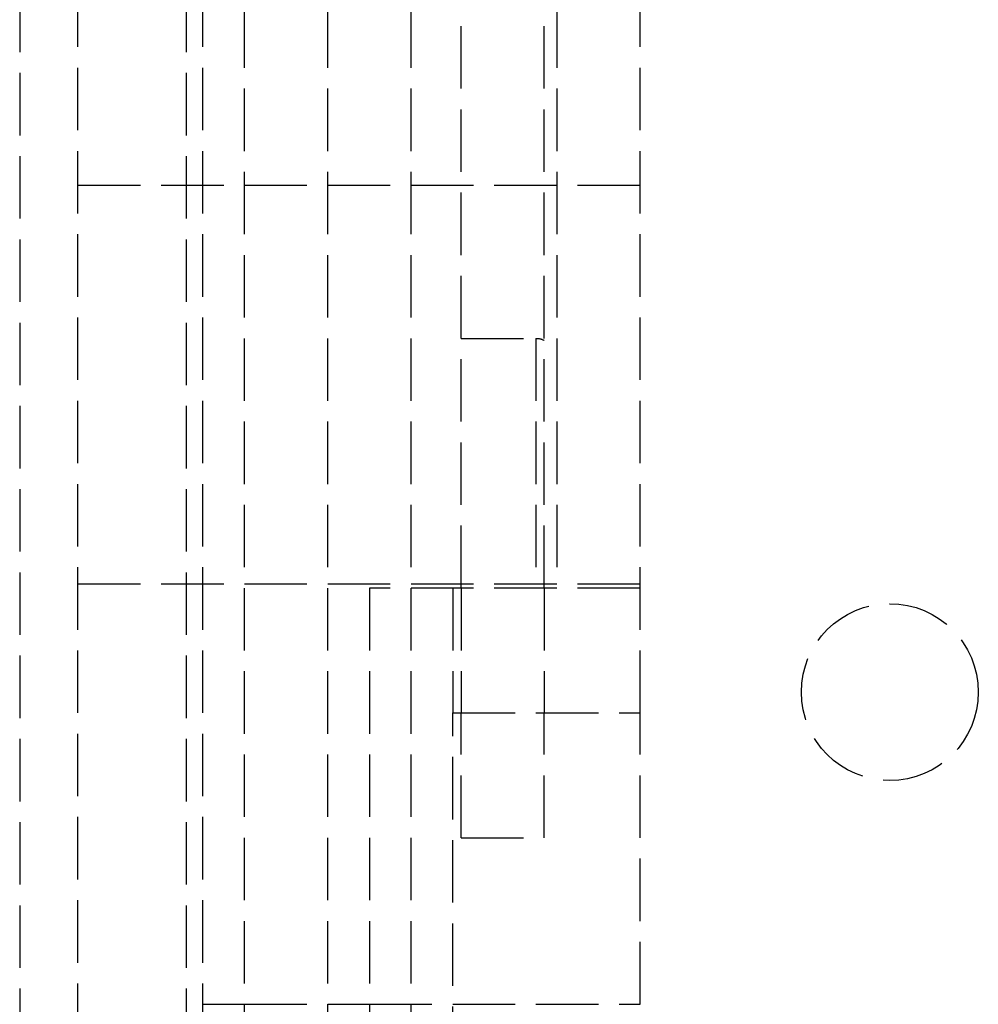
# Model space of a CAD drawing. Header units: millimetres. Extents: x -205 to 205, y 0 to 637.
# Tile 32 of 82: x -179 to -156, y 21 to 45. Entities that reach past the tile are written whole.
import ezdxf

# ---------------------------------------------------------------- set-up
doc = ezdxf.new("R2010")
doc.units = ezdxf.units.MM
doc.header["$LTSCALE"] = 10
doc.linetypes.add('ALLCAD_Strich', pattern=[0.2, 0.15, -0.05])
doc.layers.add('BESCH_KONT_sich_schn_grun_2d', color=10, linetype='Continuous')

msp = doc.modelspace()

# ---------------------------------------------------------------- linework, layer by layer
at = {"layer": 'BESCH_KONT_sich_schn_grun_2d', "linetype": 'ALLCAD_Strich'}
for p, q in [((-178.6, 427.36), (-178.6, 7.353)), ((-174.6, 427.36), (-174.6, 7.353)), ((-173.2, 1.484), (-173.2, 229.484)), ((-171.2, 1.484), (-171.2, 229.484)), ((-169.2, 1.484), (-169.2, 229.484)), ((-177.2, 17.984), (-177.2, 83.984)), ((-174.2, 17.984), (-174.2, 83.984)), ((-163.7, 27.984), (-163.7, 73.984)), ((-168, 30.984), (-168, 70.984)), ((-166, 30.984), (-166, 70.984)), ((-165.7, 70.984), (-165.7, 30.984)), ((-177.2, 40.666), (-163.7, 40.666)), ((-168, 36.984), (-166.2, 36.984)), ((-166.2, 36.984), (-166.2, 30.984)), ((-177.2, 31.083), (-163.7, 31.083)), ((-165.7, 30.984), (-170.2, 30.984)), ((-170.2, 30.984), (-170.2, 15.427)), ((-168.2, 30.984), (-168.2, 27.984)), ((-168, 30.984), (-168, 27.984)), ((-166, 30.984), (-166, 27.984)), ((-163.7, 30.984), (-165.7, 30.984)), ((-168.2, 15.427), (-168.2, 27.984)), ((-168.2, 27.984), (-163.7, 27.984)), ((-168, 24.984), (-168, 27.984)), ((-166, 24.984), (-166, 27.984)), ((-163.7, 20.984), (-163.7, 27.984)), ((-168, 24.984), (-166, 24.984)), ((-174.2, 20.984), (-173.2, 20.984)), ((-173.2, 20.984), (-170.2, 20.984)), ((-170.2, 20.984), (-168.2, 20.984)), ((-168.2, 20.984), (-163.7, 20.984))]:
    msp.add_line(p, q, dxfattribs=at)
msp.add_circle((-157.7, 28.484), 2.125, dxfattribs=at)
at = {"layer": 'BESCH_KONT_sich_schn_grun_2d', "linetype": 'ALLCAD_Strich', "extrusion": (0, 0, -1)}
msp.add_ellipse((-166.2, 36.388), major_axis=(0, 0.596), ratio=0.8391, start_param=0, end_param=0.411517, dxfattribs=at)

doc.saveas('drawing.dxf')
